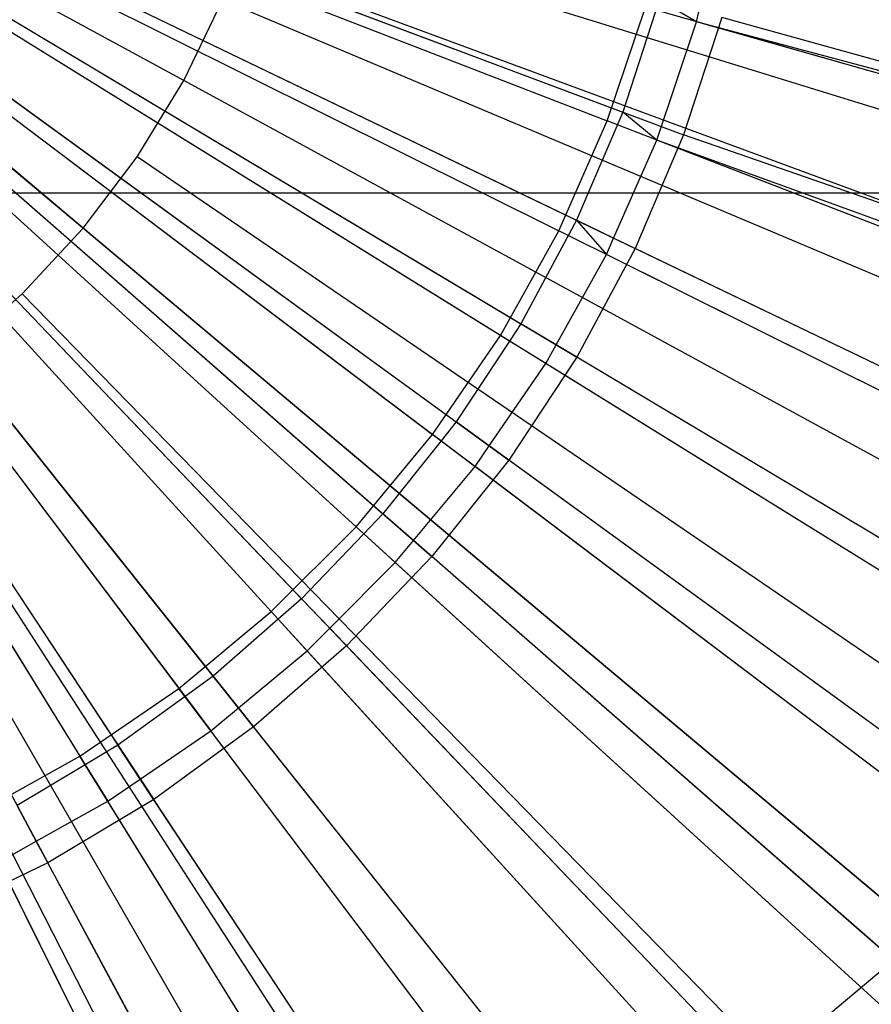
# Model space of a CAD drawing. Extents: x 0.1 to 25.1, y -5.4 to 12.3.
# Tile 50 of 107: x 12.714 to 12.835, y 0.386 to 0.526. Entities that reach past the tile are written whole.
import ezdxf

# ---------------------------------------------------------------- set-up
doc = ezdxf.new("R2010")
doc.units = 0
doc.header["$LTSCALE"] = 2.54
doc.layers.get('0').update_dxf_attribs({"color": 13, "linetype": 'CONTINUOUS'})

# ---------------------------------------------------------------- blocks, each defined once
blk = doc.blocks.new('GRUPUJ_1')
at = {"color": 0}
for p, q in [((12.5, 5.99814, 6.325), (12.59803, 5.83982, 6.33109)), ((12.5, 5.99814, 6.325), (12.64863, 5.8859, 6.33109)), ((12.5, 5.99814, 6.325), (12.63763, 5.87267, 6.33109)), ((12.5, 5.99814, 6.325), (12.63763, 5.87267, 6.33109)), ((12.62546, 5.86051, 6.33109), (12.5, 5.99814, 6.325)), ((12.5, 5.99814, 6.325), (12.61222, 5.84953, 6.33109)), ((12.5, 5.99814, 6.325), (12.59803, 5.83982, 6.33109)), ((12.5, 5.99814, 6.325), (12.61222, 5.84953, 6.33109)), ((12.62546, 5.86051, 6.33109), (12.5, 5.99814, 6.325)), ((12.5, 5.99814, 6.325), (12.66792, 5.91727, 6.331)), ((12.65836, 5.90008, 6.33109), (12.5, 5.99814, 6.325)), ((12.65836, 5.90008, 6.33109), (12.5, 5.99814, 6.325)), ((12.5, 5.99814, 6.325), (12.65078, 5.88859, 6.331)), ((12.5, 5.99814, 6.225), (12.65826, 5.88316, 6.23138)), ((12.5, 5.99814, 6.225), (12.66793, 5.8978, 6.23138)), ((12.5, 5.99814, 6.225), (12.67624, 5.91326, 6.23138)), ((12.5, 5.99814, 6.225), (12.68314, 5.9294, 6.23138)), ((12.5, 5.99814, 6.225), (12.63518, 5.85675, 6.23138)), ((12.5, 5.99814, 6.225), (12.64731, 5.86943, 6.23138)), ((12.5, 5.99814, 6.225), (12.66793, 5.8978, 6.23138)), ((12.5, 5.99814, 6.225), (12.67624, 5.91326, 6.23138)), ((12.5, 5.99814, 6.225), (12.68314, 5.9294, 6.23138)), ((12.5, 5.99814, 6.225), (12.5927, 5.82588, 6.23138)), ((12.5, 5.99814, 6.225), (12.62196, 5.8452, 6.23138)), ((12.5, 5.99814, 6.225), (12.63518, 5.85675, 6.23138)), ((12.5, 5.99814, 6.225), (12.5927, 5.82588, 6.23138)), ((12.5, 5.99814, 6.225), (12.60776, 5.83488, 6.23138)), ((12.5, 5.99814, 6.225), (12.60776, 5.83488, 6.23138)), ((12.5, 5.99814, 6.225), (12.62196, 5.8452, 6.23138)), ((12.5, 5.99814, 6.225), (12.64731, 5.86943, 6.23138)), ((12.5, 5.99814, 6.225), (12.65826, 5.88316, 6.23138)), ((12.5, 5.99814, 6.325), (12.6288, 5.86343, 6.331)), ((12.5, 5.99814, 6.325), (12.64035, 5.87551, 6.331)), ((12.5, 5.99814, 6.325), (12.66792, 5.91727, 6.331)), ((12.5, 5.99814, 6.325), (12.67449, 5.93265, 6.331)), ((12.5, 5.99814, 6.325), (12.59803, 5.83982, 6.33109)), ((12.62546, 5.86051, 6.33109), (12.5, 5.99814, 6.325)), ((12.5, 5.99814, 6.325), (12.6288, 5.86343, 6.331)), ((12.5, 5.99814, 6.325), (12.65999, 5.90254, 6.331)), ((12.5, 5.99814, 6.325), (12.66792, 5.91727, 6.331)), ((12.5, 5.99814, 6.325), (12.64035, 5.87551, 6.331)), ((12.5, 5.99814, 6.325), (12.65078, 5.88859, 6.331)), ((12.5, 5.99814, 6.325), (12.60267, 5.84259, 6.331)), ((12.5, 5.99814, 6.325), (12.6162, 5.85242, 6.331)), ((12.65836, 5.90008, 6.33109), (12.5, 5.99814, 6.325)), ((12.5, 5.99814, 6.325), (12.65999, 5.90254, 6.331)), ((12.5, 5.99814, 6.325), (12.67449, 5.93265, 6.331)), ((12.59772, 5.91614, 18.82364), (12.5, 5.99814, 18.825)), ((12.61203, 5.93713, 18.82364), (12.5, 5.99814, 18.825)), ((12.59772, 5.91614, 18.82364), (12.5, 5.99814, 18.825)), ((12.61203, 5.93713, 18.82364), (12.5, 5.99814, 18.825)), ((12.5, 5.99814, 6.325), (12.65078, 5.88859, 6.331)), ((12.5, 5.99814, 6.325), (12.64863, 5.8859, 6.33109)), ((12.5, 5.99814, 6.325), (12.6162, 5.85242, 6.331)), ((12.62546, 5.86051, 6.33109), (12.5, 5.99814, 6.325)), ((12.72765, 5.91399, 6.23627), (12.5, 5.99814, 6.225)), ((12.5, 5.99814, 6.225), (12.71744, 5.81568, 6.23846)), ((12.64193, 5.75231, 6.23846), (12.5, 5.99814, 6.225)), ((12.5, 5.99814, 6.225), (12.71744, 5.81568, 6.23846)), ((12.64193, 5.75231, 6.23846), (12.5, 5.99814, 6.225)), ((12.72765, 5.91399, 6.23627), (12.5, 5.99814, 6.225)), ((12.5, 5.99814, 6.325), (12.59803, 5.83982, 6.33109)), ((12.5, 5.99814, 6.325), (12.60267, 5.84259, 6.331)), ((12.5, 5.99814, 6.375), (12.67228, 5.93139, 6.381)), ((12.5, 5.99814, 6.375), (12.64744, 5.88679, 6.381)), ((12.65709, 5.90087, 6.381), (12.5, 5.99814, 6.375)), ((12.5, 5.99814, 6.375), (12.61134, 5.85069, 6.381)), ((12.5, 5.99814, 6.375), (12.59726, 5.84105, 6.381)), ((12.5, 5.99814, 6.375), (12.61134, 5.85069, 6.381)), ((12.62447, 5.8616, 6.381), (12.5, 5.99814, 6.375)), ((12.5, 5.99814, 6.375), (12.63654, 5.87366, 6.381)), ((12.62447, 5.8616, 6.381), (12.5, 5.99814, 6.375)), ((12.5, 5.99814, 6.375), (12.66539, 5.91578, 6.381)), ((12.65709, 5.90087, 6.381), (12.5, 5.99814, 6.375)), ((12.5, 5.99814, 6.375), (12.64744, 5.88679, 6.381)), ((12.5, 5.99814, 6.375), (12.63654, 5.87366, 6.381)), ((12.5, 5.99814, 6.375), (12.67228, 5.93139, 6.381)), ((12.5, 5.99814, 6.375), (12.66539, 5.91578, 6.381)), ((12.5, 5.99814, 6.375), (12.59726, 5.84105, 6.381)), ((12.68498, 5.9455, 6.33138), (12.68905, 5.9628, 6.33138)), ((12.68498, 5.9455, 6.33138), (12.68905, 5.9628, 6.33138)), ((12.68498, 5.9455, 6.33138), (12.68905, 5.9628, 6.33138)), ((13.07758, 5.81998, 18.79448), (12.62189, 5.96054, 18.82364)), ((13.07758, 5.81998, 18.79448), (12.62189, 5.96054, 18.82364)), ((12.61203, 5.93713, 18.82364), (12.61754, 5.94859, 18.82364)), ((12.61203, 5.93713, 18.82364), (12.61754, 5.94859, 18.82364)), ((13.05697, 5.76335, 18.79448), (12.61754, 5.94859, 18.82364)), ((13.05697, 5.76335, 18.79448), (12.61754, 5.94859, 18.82364)), ((12.67966, 5.94855, 6.331), (12.67449, 5.93265, 6.331)), ((12.67966, 5.94855, 6.331), (12.67449, 5.93265, 6.331)), ((12.68498, 5.9455, 6.33138), (12.67966, 5.94855, 6.331)), ((12.68498, 5.9455, 6.33138), (12.67966, 5.94855, 6.331)), ((12.67228, 5.93139, 6.381), (12.67771, 5.94757, 6.381)), ((12.67228, 5.93139, 6.381), (12.67771, 5.94757, 6.381)), ((12.85776, 5.89634, 6.39938), (12.67771, 5.94757, 6.381)), ((12.85776, 5.89634, 6.39938), (12.67771, 5.94757, 6.381)), ((12.67934, 5.92866, 6.33138), (12.68498, 5.9455, 6.33138)), ((12.67934, 5.92866, 6.33138), (12.68498, 5.9455, 6.33138)), ((12.67934, 5.92866, 6.33138), (12.68498, 5.9455, 6.33138)), ((12.68857, 5.94609, 6.23138), (12.68314, 5.9294, 6.23138)), ((12.68857, 5.94609, 6.23138), (12.68314, 5.9294, 6.23138)), ((12.86074, 5.8955, 6.34956), (12.68498, 5.9455, 6.33138)), ((12.86074, 5.8955, 6.34956), (12.68498, 5.9455, 6.33138)), ((12.86168, 5.89832, 6.34937), (12.68498, 5.9455, 6.33138)), ((12.86168, 5.89832, 6.34937), (12.68498, 5.9455, 6.33138)), ((12.77062, 5.92346, 6.23912), (12.68857, 5.94609, 6.23138)), ((12.77062, 5.92346, 6.23912), (12.68857, 5.94609, 6.23138)), ((12.60539, 5.92628, 18.82364), (12.61203, 5.93713, 18.82364)), ((12.60539, 5.92628, 18.82364), (12.61203, 5.93713, 18.82364)), ((13.03082, 5.70906, 18.79448), (12.61203, 5.93713, 18.82364)), ((13.03082, 5.70906, 18.79448), (12.61203, 5.93713, 18.82364)), ((12.67449, 5.93265, 6.331), (12.66792, 5.91727, 6.331)), ((12.67449, 5.93265, 6.331), (12.66792, 5.91727, 6.331)), ((12.67449, 5.93265, 6.331), (12.66792, 5.91727, 6.331)), ((12.67934, 5.92866, 6.33138), (12.67449, 5.93265, 6.331)), ((12.67934, 5.92866, 6.33138), (12.67449, 5.93265, 6.331)), ((12.67934, 5.92866, 6.33138), (12.67449, 5.93265, 6.331)), ((12.66539, 5.91578, 6.381), (12.67228, 5.93139, 6.381)), ((12.66539, 5.91578, 6.381), (12.67228, 5.93139, 6.381)), ((12.84684, 5.86377, 6.39938), (12.67228, 5.93139, 6.381)), ((12.84684, 5.86377, 6.39938), (12.67228, 5.93139, 6.381)), ((12.67318, 5.91474, 6.33147), (12.67934, 5.92866, 6.33138)), ((12.67318, 5.91474, 6.33147), (12.67934, 5.92866, 6.33138)), ((12.67318, 5.91474, 6.33147), (12.67934, 5.92866, 6.33138)), ((12.67318, 5.91474, 6.33147), (12.67934, 5.92866, 6.33138)), ((12.68314, 5.9294, 6.23138), (12.67624, 5.91326, 6.23138)), ((12.68314, 5.9294, 6.23138), (12.67624, 5.91326, 6.23138)), ((12.8497, 5.86266, 6.34956), (12.67934, 5.92866, 6.33138)), ((12.8497, 5.86266, 6.34956), (12.67934, 5.92866, 6.33138)), ((12.85127, 5.8663, 6.34937), (12.67934, 5.92866, 6.33138)), ((12.85127, 5.8663, 6.34937), (12.67934, 5.92866, 6.33138)), ((12.72765, 5.91399, 6.23627), (12.68314, 5.9294, 6.23138)), ((12.72765, 5.91399, 6.23627), (12.68314, 5.9294, 6.23138)), ((12.59772, 5.91614, 18.82364), (12.60539, 5.92628, 18.82364)), ((12.59772, 5.91614, 18.82364), (12.60539, 5.92628, 18.82364)), ((12.99941, 5.65765, 18.79448), (12.60539, 5.92628, 18.82364)), ((12.99941, 5.65765, 18.79448), (12.60539, 5.92628, 18.82364)), ((25, 5.92113, 4.43018), (0, 5.92113, 4.43018)), ((25, 5.92113, 4.43018), (0, 5.92113, 4.43018)), ((12.66792, 5.91727, 6.331), (12.65999, 5.90254, 6.331)), ((12.66792, 5.91727, 6.331), (12.65999, 5.90254, 6.331)), ((12.66792, 5.91727, 6.331), (12.67216, 5.91241, 6.33138)), ((12.66792, 5.91727, 6.331), (12.67216, 5.91241, 6.33138)), ((12.67318, 5.91474, 6.33147), (12.66792, 5.91727, 6.331)), ((12.67318, 5.91474, 6.33147), (12.66792, 5.91727, 6.331)), ((12.58907, 5.90682, 18.82364), (12.59772, 5.91614, 18.82364)), ((12.58907, 5.90682, 18.82364), (12.59772, 5.91614, 18.82364)), ((12.96302, 5.60961, 18.79448), (12.59772, 5.91614, 18.82364)), ((12.96302, 5.60961, 18.79448), (12.59772, 5.91614, 18.82364)), ((12.65709, 5.90087, 6.381), (12.66539, 5.91578, 6.381)), ((12.65709, 5.90087, 6.381), (12.66539, 5.91578, 6.381)), ((12.83297, 5.83234, 6.39938), (12.66539, 5.91578, 6.381)), ((12.83297, 5.83234, 6.39938), (12.66539, 5.91578, 6.381)), ((12.67216, 5.91241, 6.33138), (12.67318, 5.91474, 6.33147)), ((12.67216, 5.91241, 6.33138), (12.67318, 5.91474, 6.33147)), ((12.67216, 5.91241, 6.33138), (12.67318, 5.91474, 6.33147)), ((12.67216, 5.91241, 6.33138), (12.67318, 5.91474, 6.33147)), ((12.83804, 5.83534, 6.34937), (12.67318, 5.91474, 6.33147)), ((12.83804, 5.83534, 6.34937), (12.67318, 5.91474, 6.33147)), ((12.67624, 5.91326, 6.23138), (12.66793, 5.8978, 6.23138)), ((12.67624, 5.91326, 6.23138), (12.66793, 5.8978, 6.23138)), ((12.7525, 5.87653, 6.2391), (12.67624, 5.91326, 6.23138)), ((12.7525, 5.87653, 6.2391), (12.67624, 5.91326, 6.23138)), ((12.665, 5.89956, 6.33147), (12.67216, 5.91241, 6.33138)), ((12.665, 5.89956, 6.33147), (12.67216, 5.91241, 6.33138)), ((12.665, 5.89956, 6.33147), (12.67216, 5.91241, 6.33138)), ((12.665, 5.89956, 6.33147), (12.67216, 5.91241, 6.33138)), ((12.83568, 5.83099, 6.34956), (12.67216, 5.91241, 6.33138)), ((12.83568, 5.83099, 6.34956), (12.67216, 5.91241, 6.33138)), ((12.83568, 5.83099, 6.34956), (12.67216, 5.91241, 6.33138)), ((12.83568, 5.83099, 6.34956), (12.67216, 5.91241, 6.33138)), ((12.57953, 5.89841, 18.82364), (12.58907, 5.90682, 18.82364)), ((12.57953, 5.89841, 18.82364), (12.58907, 5.90682, 18.82364)), ((12.92204, 5.56544, 18.79448), (12.58907, 5.90682, 18.82364)), ((12.92204, 5.56544, 18.79448), (12.58907, 5.90682, 18.82364)), ((12.65999, 5.90254, 6.331), (12.65836, 5.90008, 6.33109)), ((12.65999, 5.90254, 6.331), (12.65836, 5.90008, 6.33109)), ((12.665, 5.89956, 6.33147), (12.65999, 5.90254, 6.331)), ((12.665, 5.89956, 6.33147), (12.65999, 5.90254, 6.331)), ((12.64744, 5.88679, 6.381), (12.65709, 5.90087, 6.381)), ((12.64744, 5.88679, 6.381), (12.65709, 5.90087, 6.381)), ((12.81625, 5.80232, 6.39938), (12.65709, 5.90087, 6.381)), ((12.81625, 5.80232, 6.39938), (12.65709, 5.90087, 6.381)), ((12.65836, 5.90008, 6.33109), (12.65078, 5.88859, 6.331)), ((12.65836, 5.90008, 6.33109), (12.65078, 5.88859, 6.331)), ((12.65836, 5.90008, 6.33109), (12.65078, 5.88859, 6.331)), ((12.66352, 5.89689, 6.33138), (12.65836, 5.90008, 6.33109)), ((12.66352, 5.89689, 6.33138), (12.65836, 5.90008, 6.33109)), ((12.66352, 5.89689, 6.33138), (12.665, 5.89956, 6.33147)), ((12.66352, 5.89689, 6.33138), (12.665, 5.89956, 6.33147)), ((12.82209, 5.8057, 6.34937), (12.665, 5.89956, 6.33147)), ((12.82209, 5.8057, 6.34937), (12.665, 5.89956, 6.33147)), ((12.87686, 5.52557, 18.79448), (12.57953, 5.89841, 18.82364)), ((12.87686, 5.52557, 18.79448), (12.57953, 5.89841, 18.82364)), ((12.66793, 5.8978, 6.23138), (12.65826, 5.88316, 6.23138)), ((12.66793, 5.8978, 6.23138), (12.65826, 5.88316, 6.23138)), ((12.73995, 5.85478, 6.23906), (12.66793, 5.8978, 6.23138)), ((12.73995, 5.85478, 6.23906), (12.66793, 5.8978, 6.23138)), ((12.65548, 5.88517, 6.33147), (12.66352, 5.89689, 6.33138)), ((12.65548, 5.88517, 6.33147), (12.66352, 5.89689, 6.33138)), ((12.8188, 5.80074, 6.34955), (12.66352, 5.89689, 6.33138)), ((12.8188, 5.80074, 6.34955), (12.66352, 5.89689, 6.33138)), ((12.82793, 5.4904, 18.79448), (12.56921, 5.89098, 18.82364)), ((12.82793, 5.4904, 18.79448), (12.56921, 5.89098, 18.82364)), ((12.65078, 5.88859, 6.331), (12.64863, 5.8859, 6.33109)), ((12.65078, 5.88859, 6.331), (12.64863, 5.8859, 6.33109)), ((12.65548, 5.88517, 6.33147), (12.65078, 5.88859, 6.331)), ((12.65548, 5.88517, 6.33147), (12.65078, 5.88859, 6.331)), ((12.63654, 5.87366, 6.381), (12.64744, 5.88679, 6.381)), ((12.63654, 5.87366, 6.381), (12.64744, 5.88679, 6.381)), ((12.79683, 5.77398, 6.39938), (12.64744, 5.88679, 6.381)), ((12.79683, 5.77398, 6.39938), (12.64744, 5.88679, 6.381)), ((12.64863, 5.8859, 6.33109), (12.64035, 5.87551, 6.331)), ((12.64863, 5.8859, 6.33109), (12.64035, 5.87551, 6.331)), ((12.64863, 5.8859, 6.33109), (12.65348, 5.88223, 6.33138)), ((12.64863, 5.8859, 6.33109), (12.65348, 5.88223, 6.33138)), ((12.65348, 5.88223, 6.33138), (12.65548, 5.88517, 6.33147)), ((12.65348, 5.88223, 6.33138), (12.65548, 5.88517, 6.33147)), ((12.80354, 5.7776, 6.34937), (12.65548, 5.88517, 6.33147)), ((12.80354, 5.7776, 6.34937), (12.65548, 5.88517, 6.33147)), ((12.77575, 5.46027, 18.79448), (12.55819, 5.88462, 18.82364)), ((12.77575, 5.46027, 18.79448), (12.55819, 5.88462, 18.82364)), ((12.64472, 5.8717, 6.33147), (12.65348, 5.88223, 6.33138)), ((12.64472, 5.8717, 6.33147), (12.65348, 5.88223, 6.33138)), ((12.65826, 5.88316, 6.23138), (12.64731, 5.86943, 6.23138)), ((12.65826, 5.88316, 6.23138), (12.64731, 5.86943, 6.23138)), ((12.7992, 5.77219, 6.34955), (12.65348, 5.88223, 6.33138)), ((12.7992, 5.77219, 6.34955), (12.65348, 5.88223, 6.33138)), ((12.72735, 5.83297, 6.23914), (12.65826, 5.88316, 6.23138)), ((12.72735, 5.83297, 6.23914), (12.65826, 5.88316, 6.23138)), ((12.64035, 5.87551, 6.331), (12.63763, 5.87267, 6.33109)), ((12.64035, 5.87551, 6.331), (12.63763, 5.87267, 6.33109)), ((12.64472, 5.8717, 6.33147), (12.64035, 5.87551, 6.331)), ((12.64472, 5.8717, 6.33147), (12.64035, 5.87551, 6.331)), ((12.62447, 5.8616, 6.381), (12.63654, 5.87366, 6.381)), ((12.62447, 5.8616, 6.381), (12.63654, 5.87366, 6.381)), ((12.77488, 5.74755, 6.39938), (12.63654, 5.87366, 6.381)), ((12.77488, 5.74755, 6.39938), (12.63654, 5.87366, 6.381)), ((12.63763, 5.87267, 6.33109), (12.6288, 5.86343, 6.331)), ((12.63763, 5.87267, 6.33109), (12.6288, 5.86343, 6.331)), ((12.63763, 5.87267, 6.33109), (12.64213, 5.86857, 6.33138)), ((12.63763, 5.87267, 6.33109), (12.64213, 5.86857, 6.33138)), ((12.64213, 5.86857, 6.33138), (12.64472, 5.8717, 6.33147)), ((12.64213, 5.86857, 6.33138), (12.64472, 5.8717, 6.33147)), ((12.78255, 5.75128, 6.34937), (12.64472, 5.8717, 6.33147)), ((12.78255, 5.75128, 6.34937), (12.64472, 5.8717, 6.33147)), ((12.64731, 5.86943, 6.23138), (12.63518, 5.85675, 6.23138)), ((12.64731, 5.86943, 6.23138), (12.63518, 5.85675, 6.23138)), ((12.71299, 5.81204, 6.23923), (12.64731, 5.86943, 6.23138)), ((12.71299, 5.81204, 6.23923), (12.64731, 5.86943, 6.23138)), ((12.6328, 5.85924, 6.33147), (12.64213, 5.86857, 6.33138)), ((12.6328, 5.85924, 6.33147), (12.64213, 5.86857, 6.33138)), ((12.77706, 5.74556, 6.34955), (12.64213, 5.86857, 6.33138)), ((12.77706, 5.74556, 6.34955), (12.64213, 5.86857, 6.33138)), ((12.6288, 5.86343, 6.331), (12.62546, 5.86051, 6.33109)), ((12.6288, 5.86343, 6.331), (12.62546, 5.86051, 6.33109)), ((12.6328, 5.85924, 6.33147), (12.6288, 5.86343, 6.331)), ((12.6328, 5.85924, 6.33147), (12.6288, 5.86343, 6.331)), ((12.61134, 5.85069, 6.381), (12.62447, 5.8616, 6.381)), ((12.61134, 5.85069, 6.381), (12.62447, 5.8616, 6.381)), ((12.75059, 5.72325, 6.39938), (12.62447, 5.8616, 6.381)), ((12.75059, 5.72325, 6.39938), (12.62447, 5.8616, 6.381)), ((12.62546, 5.86051, 6.33109), (12.6162, 5.85242, 6.331)), ((12.62546, 5.86051, 6.33109), (12.6162, 5.85242, 6.331)), ((12.62957, 5.85601, 6.33138), (12.62546, 5.86051, 6.33109)), ((12.62957, 5.85601, 6.33138), (12.62546, 5.86051, 6.33109)), ((12.62957, 5.85601, 6.33138), (12.6328, 5.85924, 6.33147)), ((12.62957, 5.85601, 6.33138), (12.6328, 5.85924, 6.33147)), ((12.75929, 5.72694, 6.34937), (12.6328, 5.85924, 6.33147)), ((12.75929, 5.72694, 6.34937), (12.6328, 5.85924, 6.33147)), ((12.63518, 5.85675, 6.23138), (12.62196, 5.8452, 6.23138)), ((12.63518, 5.85675, 6.23138), (12.62196, 5.8452, 6.23138)), ((12.69354, 5.7957, 6.23909), (12.63518, 5.85675, 6.23138)), ((12.69354, 5.7957, 6.23909), (12.63518, 5.85675, 6.23138)), ((12.6198, 5.84791, 6.33147), (12.62957, 5.85601, 6.33138)), ((12.6198, 5.84791, 6.33147), (12.62957, 5.85601, 6.33138)), ((12.75256, 5.72109, 6.34955), (12.62957, 5.85601, 6.33138)), ((12.75256, 5.72109, 6.34955), (12.62957, 5.85601, 6.33138)), ((12.6162, 5.85242, 6.331), (12.61222, 5.84953, 6.33109)), ((12.6162, 5.85242, 6.331), (12.61222, 5.84953, 6.33109)), ((12.6198, 5.84791, 6.33147), (12.6162, 5.85242, 6.331)), ((12.6198, 5.84791, 6.33147), (12.6162, 5.85242, 6.331)), ((12.59726, 5.84105, 6.381), (12.61134, 5.85069, 6.381)), ((12.59726, 5.84105, 6.381), (12.61134, 5.85069, 6.381)), ((12.72416, 5.7013, 6.39938), (12.61134, 5.85069, 6.381)), ((12.72416, 5.7013, 6.39938), (12.61134, 5.85069, 6.381)), ((12.61222, 5.84953, 6.33109), (12.60267, 5.84259, 6.331)), ((12.61222, 5.84953, 6.33109), (12.60267, 5.84259, 6.331)), ((12.61222, 5.84953, 6.33109), (12.6159, 5.84466, 6.33138)), ((12.61222, 5.84953, 6.33109), (12.6159, 5.84466, 6.33138)), ((12.6159, 5.84466, 6.33138), (12.6198, 5.84791, 6.33147)), ((12.6159, 5.84466, 6.33138), (12.6198, 5.84791, 6.33147)), ((12.73393, 5.70479, 6.34937), (12.6198, 5.84791, 6.33147)), ((12.73393, 5.70479, 6.34937), (12.6198, 5.84791, 6.33147)), ((12.60585, 5.83778, 6.33147), (12.6159, 5.84466, 6.33138)), ((12.60585, 5.83778, 6.33147), (12.6159, 5.84466, 6.33138)), ((12.62196, 5.8452, 6.23138), (12.60776, 5.83488, 6.23138)), ((12.62196, 5.8452, 6.23138), (12.60776, 5.83488, 6.23138)), ((12.72591, 5.69898, 6.34955), (12.6159, 5.84466, 6.33138)), ((12.72591, 5.69898, 6.34955), (12.6159, 5.84466, 6.33138)), ((12.67431, 5.77956, 6.23906), (12.62196, 5.8452, 6.23138)), ((12.67431, 5.77956, 6.23906), (12.62196, 5.8452, 6.23138)), ((12.60267, 5.84259, 6.331), (12.59803, 5.83982, 6.33109)), ((12.60267, 5.84259, 6.331), (12.59803, 5.83982, 6.33109)), ((12.60585, 5.83778, 6.33147), (12.60267, 5.84259, 6.331)), ((12.60585, 5.83778, 6.33147), (12.60267, 5.84259, 6.331)), ((12.58235, 5.83275, 6.381), (12.59726, 5.84105, 6.381)), ((12.58235, 5.83275, 6.381), (12.59726, 5.84105, 6.381)), ((12.69581, 5.68189, 6.39938), (12.59726, 5.84105, 6.381)), ((12.69581, 5.68189, 6.39938), (12.59726, 5.84105, 6.381)), ((12.59803, 5.83982, 6.33109), (12.58832, 5.83401, 6.331)), ((12.59803, 5.83982, 6.33109), (12.58832, 5.83401, 6.331)), ((12.59803, 5.83982, 6.33109), (12.60125, 5.83462, 6.33138)), ((12.59803, 5.83982, 6.33109), (12.60125, 5.83462, 6.33138)), ((12.60125, 5.83462, 6.33138), (12.60585, 5.83778, 6.33147)), ((12.60125, 5.83462, 6.33138), (12.60585, 5.83778, 6.33147)), ((12.7067, 5.685, 6.34937), (12.60585, 5.83778, 6.33147)), ((12.7067, 5.685, 6.34937), (12.60585, 5.83778, 6.33147)), ((12.59105, 5.82894, 6.33147), (12.60125, 5.83462, 6.33138)), ((12.59105, 5.82894, 6.33147), (12.60125, 5.83462, 6.33138)), ((12.60776, 5.83488, 6.23138), (12.5927, 5.82588, 6.23138)), ((12.60776, 5.83488, 6.23138), (12.5927, 5.82588, 6.23138)), ((12.69733, 5.67943, 6.34955), (12.60125, 5.83462, 6.33138)), ((12.69733, 5.67943, 6.34955), (12.60125, 5.83462, 6.33138)), ((12.65498, 5.76336, 6.23915), (12.60776, 5.83488, 6.23138)), ((12.65498, 5.76336, 6.23915), (12.60776, 5.83488, 6.23138)), ((12.59105, 5.82894, 6.33147), (12.58832, 5.83401, 6.331)), ((12.59105, 5.82894, 6.33147), (12.58832, 5.83401, 6.331)), ((12.6658, 5.66517, 6.39938), (12.58235, 5.83275, 6.381)), ((12.6658, 5.66517, 6.39938), (12.58235, 5.83275, 6.381)), ((12.58573, 5.82597, 6.33138), (12.59105, 5.82894, 6.33147)), ((12.58573, 5.82597, 6.33138), (12.59105, 5.82894, 6.33147)), ((12.6778, 5.66774, 6.34937), (12.59105, 5.82894, 6.33147)), ((12.6778, 5.66774, 6.34937), (12.59105, 5.82894, 6.33147)), ((12.66708, 5.6626, 6.34955), (12.58573, 5.82597, 6.33138)), ((12.66708, 5.6626, 6.34955), (12.58573, 5.82597, 6.33138)), ((12.5927, 5.82588, 6.23138), (12.57688, 5.81826, 6.23138)), ((12.5927, 5.82588, 6.23138), (12.57688, 5.81826, 6.23138)), ((12.63382, 5.74944, 6.2392), (12.5927, 5.82588, 6.23138)), ((12.63382, 5.74944, 6.2392), (12.5927, 5.82588, 6.23138)), ((12.69354, 5.7957, 6.23909), (12.71299, 5.81204, 6.23923)), ((12.69354, 5.7957, 6.23909), (12.71299, 5.81204, 6.23923)), ((12.69354, 5.7957, 6.23909), (12.71299, 5.81204, 6.23923)), ((12.69354, 5.7957, 6.23909), (12.71299, 5.81204, 6.23923))]:
    blk.add_line(p, q, dxfattribs=at)
for centre in [(12.51268, 6.04013, 6.825), (12.51268, 6.04013, 10.825), (12.51268, 6.04013, 6.825), (12.51268, 6.04013, 10.825), (12.51268, 6.04013, 6.825), (12.51268, 6.04013, 10.825), (12.51268, 6.04013, 6.825), (12.51268, 6.04013, 10.825), (12.51268, 6.04013, 6.825), (12.51268, 6.04013, 10.825), (12.51268, 6.04013, 6.825), (12.51268, 6.04013, 10.825), (12.51268, 6.04013, 6.825), (12.51268, 6.04013, 10.825), (12.51268, 6.04013, 6.825), (12.51268, 6.04013, 10.825), (12.51268, 6.04013, 6.825), (12.51268, 6.04013, 10.825), (12.51268, 6.04013, 6.825), (12.51268, 6.04013, 10.825), (12.51268, 6.04013, 6.825), (12.51268, 6.04013, 10.825), (12.51268, 6.04013, 6.825), (12.51268, 6.04013, 10.825), (12.51268, 6.04013, 6.825), (12.51268, 6.04013, 10.825), (12.51268, 6.04013, 6.825), (12.51268, 6.04013, 10.825), (12.51268, 6.04013, 6.825), (12.51268, 6.04013, 10.825), (12.51268, 6.04013, 6.825), (12.51268, 6.04013, 10.825), (12.51268, 6.04013, 6.825), (12.51268, 6.04013, 10.825), (12.51268, 6.04013, 6.825), (12.51268, 6.04013, 10.825), (12.51268, 6.04013, 6.825), (12.51268, 6.04013, 10.825), (12.51268, 6.04013, 6.825), (12.51268, 6.04013, 10.825), (12.51268, 6.04013, 6.825), (12.51268, 6.04013, 10.825), (12.51268, 6.04013, 6.825), (12.51268, 6.04013, 10.825), (12.51268, 6.04013, 6.825), (12.51268, 6.04013, 10.825), (12.51268, 6.04013, 6.825), (12.51268, 6.04013, 10.825), (12.51268, 6.04013, 6.825), (12.51268, 6.04013, 10.825)]:
    blk.add_circle(centre, 0.8, dxfattribs=at)

msp = doc.modelspace()

# ---------------------------------------------------------------- block references
at = {"color": 0}
msp.add_blockref('GRUPUJ_1', (0.125, -5.41988, 0.188), dxfattribs=at)

doc.saveas('drawing.dxf')
